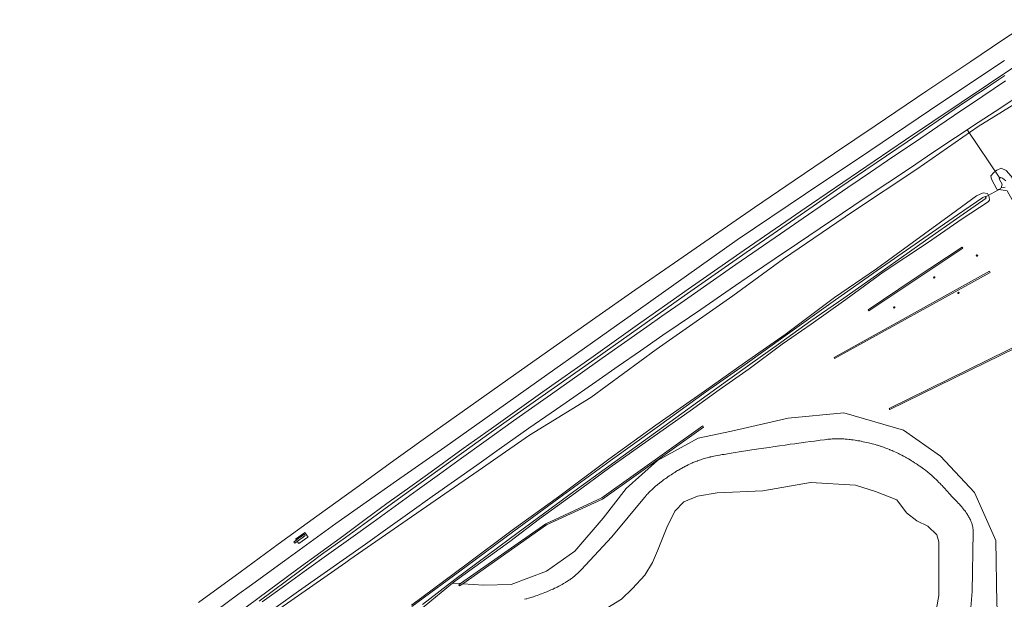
# Model space of a CAD drawing. Header units: metres. Extents: x 138165 to 154469, y 480134 to 494189.
# Tile 14 of 256: x 139387 to 139748, y 483034 to 483246. Entities that reach past the tile are written whole.
import ezdxf

# ---------------------------------------------------------------- set-up
doc = ezdxf.new("R2010")
doc.units = ezdxf.units.M
doc.header["$LTSCALE"] = 0.001
doc.header["$MEASUREMENT"] = 0
for name, color, linetype, lineweight in [('TOP-L-duiker', 7, 'Continuous', 0), ('TOP-L-topo objecten punt', 7, 'Continuous', 0), ('TOP-L-topo objecten vlak', 7, 'Continuous', 0)]:
    doc.layers.add(name, color=color, linetype=linetype, lineweight=lineweight)

# ---------------------------------------------------------------- blocks, each defined once
blk = doc.blocks.new('24')
at = {"layer": 'TOP-L-topo objecten punt', "color": 7, "linetype": 'Continuous', "lineweight": 0}
for radius in [0.025, 0.0182, 0.0115, 0.005]:
    blk.add_circle((0, 0), radius, dxfattribs=at)

msp = doc.modelspace()

# ---------------------------------------------------------------- linework, layer by layer
at = {"layer": 'TOP-L-duiker', "flags": 128}
for points in [[(139734.25, 483205.56), (139746.01, 483188.06)], [(139746.39, 483184.29), (139740.61, 483181.05)]]:
    msp.add_lwpolyline(points, dxfattribs=at)
at = {"layer": 'TOP-L-topo objecten vlak', "flags": 128}
for points in [[(139758.42, 483246.07), (139747.12, 483238.63), (139735.39, 483230.73), (139723.39, 483222.7), (139719.29, 483220.02), (139700.32, 483207.21), (139685.45, 483197.19), (139670.76, 483187.17), (139656.17, 483177.23), (139641.21, 483166.94), (139626.83, 483157.01), (139612.35, 483146.97), (139598.04, 483136.99), (139583.64, 483126.88), (139568.81, 483116.42), (139554.11, 483106.01), (139539.13, 483095.38), (139524.98, 483085.23), (139510.6, 483074.91), (139495.85, 483064.23), (139481.71, 483053.97), (139467.77, 483043.77), (139452.5, 483032.58)], [(139443.93, 483011.62), (139474.23, 483034.08), (139488.95, 483044.99), (139505.76, 483057.19), (139513.62, 483062.98), (139521.49, 483068.82), (139530.84, 483075.42), (139536.35, 483079.54), (139549.5, 483088.96), (139559.85, 483096.39), (139578.7, 483109.72), (139597.1, 483122.74), (139612.53, 483133.65), (139631.86, 483147.33), (139652.44, 483161.71), (139677, 483178.6), (139711.47, 483202.01), (139741.9, 483222.45), (139759.33, 483234.12)], [(139459.22, 483029.83), (139467.26, 483035.73), (139471.04, 483038.5), (139484.04, 483047.93), (139502.87, 483061.53), (139525.05, 483077.13), (139542.72, 483089.56), (139557.44, 483099.92), (139577.13, 483113.87), (139596.85, 483127.84), (139613.58, 483139.7), (139649.86, 483165.41), (139674.89, 483182.25), (139698.44, 483198.09), (139724.82, 483215.83), (139747.79, 483231.13)], [(139747.82, 483225.63), (139745.69, 483224.2), (139739.55, 483220.07), (139737.4, 483218.62), (139736.11, 483217.76), (139731.29, 483214.51), (139712.06, 483201.39), (139696.91, 483191.07), (139687.45, 483184.63), (139677.65, 483177.8), (139653.07, 483160.84), (139630.47, 483144.91), (139597.65, 483121.79), (139568.15, 483101), (139559.69, 483095.02), (139530.19, 483073.78), (139522.27, 483068.01), (139514.39, 483062.27), (139506.32, 483056.36), (139497.63, 483050.21), (139489.55, 483044.09), (139474.79, 483033.13)], [(139748.14, 483223.62), (139739.87, 483218.08), (139729.42, 483211.05), (139723.35, 483206.96), (139715.1, 483201.38), (139706.86, 483195.79), (139698.62, 483190.2), (139690.4, 483184.59), (139682.18, 483178.96), (139673.96, 483173.33), (139665.76, 483167.69), (139657.57, 483162.03), (139649.38, 483156.36), (139641.2, 483150.69), (139630.49, 483143.23), (139622.29, 483137.51), (139616.7, 483133.59), (139608.55, 483127.87), (139600.41, 483122.14), (139592.28, 483116.4), (139581.44, 483108.72), (139573.29, 483102.92), (139567.92, 483099.1), (139557.02, 483091.31), (139548.89, 483085.48), (139540.78, 483079.65), (139532.67, 483073.8), (139524.58, 483067.94), (139516.49, 483062.05), (139508.35, 483056.21), (139500.23, 483050.39), (139492.11, 483044.56), (139484, 483038.71), (139475.89, 483032.86)], [(139387.04, 482960.59), (139387.73, 482961.09), (139401.15, 482970.07), (139437.09, 482996.79), (139459.68, 483014.5), (139482.36, 483030.45), (139506.46, 483047.31), (139507.94, 483048.34), (139528.99, 483062.83), (139554.92, 483080.86), (139573.78, 483093.89), (139596.21, 483107.69), (139620.15, 483125.25), (139648.29, 483144.91), (139666.82, 483158.47), (139692.02, 483175.65), (139715.63, 483191.34), (139738.12, 483206.98), (139755.9, 483217.99)], [(139481, 483030.96), (139489.16, 483036.74), (139497.31, 483042.51), (139505.48, 483048.28), (139513.65, 483054.02), (139521.85, 483059.81), (139529.99, 483065.63), (139538.13, 483071.42), (139546.28, 483077.19), (139554.45, 483082.96), (139562.62, 483088.71), (139573.58, 483096.4), (139581.74, 483102.11), (139587.17, 483105.9), (139598.07, 483113.48), (139606.25, 483119.15), (139614.44, 483124.81), (139622.63, 483130.46), (139628.25, 483134.33), (139636.49, 483139.98), (139647.26, 483147.34), (139655.49, 483152.94), (139663.72, 483158.54), (139671.96, 483164.12), (139680.2, 483169.69), (139688.46, 483175.25), (139696.72, 483180.8), (139704.99, 483186.33), (139713.27, 483191.86), (139721.55, 483197.37), (139729.84, 483202.88), (139738.14, 483208.37), (139744.28, 483212.42), (139752.62, 483217.91)], [(139751.98, 483185.97), (139750.2, 483188.7), (139748.33, 483190.79), (139746.5, 483191.7), (139744.99, 483191), (139743.85, 483190.05), (139742.69, 483188.85), (139742.95, 483187.65), (139744.88, 483183.94), (139748.69, 483183.37), (139758.75, 483165.48), (139763.36, 483157.98), (139780.84, 483125.06), (139794.96, 483098.96), (139796.02, 483097.81), (139797.13, 483097.39), (139798.58, 483097.98), (139799.56, 483099.22), (139790.73, 483116.32), (139769.8, 483154.91), (139751.98, 483185.97)], [(139748.19, 483187.04), (139746.97, 483187.97), (139746.28, 483188.21), (139745.82, 483187.84), (139746.35, 483186.69), (139746.91, 483185.88), (139746.57, 483184.45), (139748.03, 483184.69)], [(139545.61, 483039.72), (139546.68, 483040.59), (139566.62, 483054.91), (139577.4, 483063.28), (139590.66, 483072.81), (139603.23, 483082.11), (139616.13, 483091.18), (139632.62, 483102.85), (139643.22, 483110.46), (139654.25, 483118.24), (139666.31, 483127.26), (139676.93, 483134.51), (139689.6, 483143.63), (139703.32, 483153.54), (139719.52, 483164.36), (139732.19, 483173.16), (139741.73, 483179.34), (139742.24, 483180), (139742.13, 483181.23), (139741.55, 483182.36), (139739.96, 483182.71), (139737.54, 483181.55), (139730.2, 483176.21), (139700.89, 483154.82), (139685.53, 483144.31), (139667.43, 483130.76), (139652.54, 483120.35), (139637.84, 483109.97), (139620.04, 483097.56), (139602.8, 483085.09), (139584.34, 483071.33), (139567.38, 483059.04), (139550.5, 483046.42), (139530.53, 483031.59)], [(139534.53, 483031.86), (139546.37, 483041.06), (139566.27, 483055.79), (139577.04, 483063.76), (139590.04, 483073.23), (139602.77, 483082.5), (139615.52, 483091.69), (139631.8, 483103.39), (139642.41, 483111.07), (139653.66, 483119.16), (139665.79, 483127.82), (139676.84, 483135.71), (139688.89, 483144.1), (139702.88, 483153.97), (139718.85, 483165.2), (139731.44, 483174), (139741.06, 483180.64), (139740.68, 483181.3), (139739.81, 483180.9), (139730.51, 483174.54), (139701.07, 483154.16), (139685.85, 483143.49), (139667.46, 483130.26), (139652.77, 483119.83), (139638.27, 483109.61), (139620.51, 483096.81), (139603.34, 483084.51), (139584.54, 483070.84), (139567.97, 483058.69), (139550.54, 483045.85), (139530.71, 483031.13)], [(139697.83, 483139.84), (139698.11, 483139.42), (139732.47, 483162.36), (139732.19, 483162.77), (139714.66, 483151.17), (139697.83, 483139.84)], [(139742.23, 483153.94), (139685.3, 483122.39), (139685.54, 483121.95), (139742.47, 483153.5), (139742.23, 483153.94)], [(139705.73, 483103.26), (139763.89, 483131.75), (139763.67, 483132.2), (139705.51, 483103.71), (139705.73, 483103.26)], [(139764.16, 483009.37), (139757.02, 483014.35), (139749.07, 483019.64), (139745.52, 483023.78), (139744.95, 483032.17), (139744.55, 483055.35), (139736.7, 483072.87), (139724.35, 483086.24), (139710.79, 483095.78), (139688.93, 483102.09), (139668.5, 483100.07), (139647.74, 483095.4), (139635.52, 483092.81), (139620.64, 483084.67), (139609.13, 483074.42), (139600.77, 483063.54), (139590.36, 483051.41), (139580.04, 483044.08), (139567.07, 483039.2), (139556.86, 483038.95), (139549.32, 483039.49)], [(139549.32, 483039.49), (139579.95, 483061), (139600.45, 483070.5), (139637.51, 483096.85), (139637.22, 483097.26), (139600.2, 483070.93), (139579.7, 483061.44), (139548.53, 483039.55)], [(139571.97, 483033.77), (139572.56, 483033.93), (139572.84, 483034.01), (139573.37, 483034.16), (139573.87, 483034.31), (139574.57, 483034.52), (139574.78, 483034.59), (139575.19, 483034.72), (139575.77, 483034.91), (139576.12, 483035.03), (139576.61, 483035.2), (139577.19, 483035.41), (139577.71, 483035.6), (139578.16, 483035.77), (139578.74, 483036), (139579.38, 483036.25), (139580.06, 483036.53), (139580.66, 483036.78), (139581.15, 483036.98), (139581.64, 483037.2), (139582.04, 483037.37), (139582.42, 483037.54), (139582.96, 483037.8), (139583.47, 483038.04), (139583.96, 483038.28), (139584.56, 483038.59), (139584.99, 483038.82), (139585.52, 483039.11), (139585.77, 483039.25), (139586.25, 483039.52), (139586.7, 483039.79), (139586.9, 483039.91), (139587.11, 483040.04), (139587.49, 483040.28), (139588.02, 483040.63), (139588.18, 483040.74), (139588.49, 483040.95), (139588.91, 483041.25), (139589.17, 483041.44), (139589.52, 483041.7), (139589.93, 483042.03), (139590.12, 483042.18), (139590.46, 483042.46), (139590.75, 483042.71), (139591.01, 483042.93), (139591.23, 483043.13), (139591.43, 483043.31), (139591.6, 483043.47), (139591.88, 483043.74), (139592.18, 483044.04), (139592.45, 483044.31), (139592.66, 483044.53), (139603.9, 483056.69), (139615.9, 483071.1), (139616.13, 483071.37), (139616.46, 483071.75), (139616.68, 483072), (139616.78, 483072.11), (139617.1, 483072.45), (139617.4, 483072.77), (139617.59, 483072.97), (139617.78, 483073.17), (139618.06, 483073.45), (139618.42, 483073.79), (139618.76, 483074.12), (139618.93, 483074.27), (139619.39, 483074.69), (139619.68, 483074.95), (139620.09, 483075.3), (139620.35, 483075.52), (139620.7, 483075.81), (139620.93, 483076), (139621.34, 483076.33), (139621.52, 483076.47), (139622.02, 483076.86), (139622.44, 483077.18), (139622.9, 483077.52), (139623.26, 483077.78), (139623.67, 483078.07), (139624.01, 483078.31), (139624.45, 483078.62), (139624.93, 483078.95), (139625.17, 483079.11), (139625.64, 483079.42), (139626.09, 483079.72), (139626.53, 483080), (139626.96, 483080.27), (139627.38, 483080.53), (139627.98, 483080.9), (139628.37, 483081.13), (139628.93, 483081.46), (139629.29, 483081.66), (139629.64, 483081.86), (139629.99, 483082.04), (139630.32, 483082.22), (139630.96, 483082.56), (139631.26, 483082.71), (139631.85, 483083), (139632.12, 483083.14), (139632.66, 483083.39), (139633.17, 483083.62), (139633.65, 483083.83), (139634.32, 483084.11), (139634.73, 483084.28), (139635.12, 483084.43), (139635.31, 483084.5), (139635.67, 483084.64), (139636, 483084.76), (139636.47, 483084.92), (139636.76, 483085.02), (139637.03, 483085.11), (139637.41, 483085.23), (139637.87, 483085.37), (139638.27, 483085.49), (139638.79, 483085.63), (139639.35, 483085.77), (139639.79, 483085.88), (139639.97, 483085.92), (139640.27, 483085.99), (139640.83, 483086.11), (139641.25, 483086.19), (139642.52, 483086.42), (139643.3, 483086.56), (139644.39, 483086.76), (139645.07, 483086.87), (139646.3, 483087.08), (139646.86, 483087.18), (139648.33, 483087.42), (139649.19, 483087.56), (139650.61, 483087.78), (139652.96, 483088.14), (139655.24, 483088.49), (139656.97, 483088.75), (139658.58, 483088.99), (139661.52, 483089.43), (139662.86, 483089.62), (139665.28, 483089.97), (139667.41, 483090.28), (139669.28, 483090.54), (139670.92, 483090.77), (139672.37, 483090.97), (139674.83, 483091.3), (139676.71, 483091.55), (139678.15, 483091.74), (139680.21, 483092.01), (139681.87, 483092.22), (139683.09, 483092.37), (139683.32, 483092.39), (139683.76, 483092.44), (139684.19, 483092.47), (139684.61, 483092.5), (139684.81, 483092.52), (139685.21, 483092.54), (139685.59, 483092.55), (139685.97, 483092.56), (139686.33, 483092.57), (139686.68, 483092.57), (139687.02, 483092.57), (139687.35, 483092.56), (139687.67, 483092.55), (139688.13, 483092.54), (139688.43, 483092.52), (139688.85, 483092.5), (139689.4, 483092.46), (139689.91, 483092.42), (139690.15, 483092.4), (139690.83, 483092.33), (139691.26, 483092.28), (139691.65, 483092.24), (139692.02, 483092.19), (139692.37, 483092.14), (139693.01, 483092.04), (139693.57, 483091.96), (139694.07, 483091.87), (139694.7, 483091.76), (139695.24, 483091.66), (139695.54, 483091.6), (139696.04, 483091.49), (139696.6, 483091.38), (139697.37, 483091.21), (139697.98, 483091.07), (139698.44, 483090.96), (139699.03, 483090.81), (139699.32, 483090.73), (139699.88, 483090.58), (139700.42, 483090.43), (139700.94, 483090.28), (139701.19, 483090.2), (139701.68, 483090.05), (139702.16, 483089.9), (139702.39, 483089.82), (139703.06, 483089.59), (139703.48, 483089.44), (139703.89, 483089.29), (139704.29, 483089.15), (139704.67, 483089), (139705.05, 483088.85), (139705.58, 483088.64), (139705.75, 483088.57), (139706.08, 483088.43), (139706.56, 483088.23), (139707.02, 483088.03), (139707.6, 483087.77), (139708.14, 483087.52), (139708.88, 483087.16), (139709.34, 483086.94), (139709.76, 483086.72), (139710.16, 483086.52), (139710.71, 483086.22), (139711.05, 483086.04), (139711.52, 483085.78), (139711.82, 483085.62), (139712.59, 483085.18), (139713.22, 483084.81), (139713.74, 483084.5), (139714.17, 483084.23), (139714.83, 483083.82), (139715.51, 483083.38), (139715.92, 483083.11), (139716.16, 483082.95), (139716.54, 483082.7), (139717.08, 483082.32), (139717.58, 483081.96), (139718.05, 483081.62), (139718.49, 483081.28), (139718.77, 483081.07), (139719.04, 483080.86), (139719.42, 483080.55), (139719.9, 483080.16), (139720.13, 483079.97), (139720.55, 483079.6), (139720.95, 483079.26), (139721.32, 483078.93), (139721.67, 483078.61), (139721.98, 483078.32), (139722.28, 483078.04), (139722.56, 483077.77), (139722.82, 483077.52), (139723.18, 483077.17), (139723.61, 483076.74), (139724.16, 483076.18), (139724.61, 483075.71), (139724.86, 483075.44), (139725.29, 483074.98), (139725.88, 483074.35), (139726.53, 483073.63), (139726.89, 483073.21), (139727.47, 483072.58), (139727.85, 483072.18), (139728.39, 483071.59), (139729.1, 483070.85), (139730.07, 483069.82), (139730.38, 483069.49), (139730.81, 483069.02), (139731.21, 483068.58), (139731.47, 483068.29), (139731.72, 483068.01), (139732.07, 483067.6), (139732.29, 483067.34), (139732.39, 483067.22), (139732.6, 483066.96), (139732.7, 483066.84), (139732.98, 483066.48), (139733.16, 483066.25), (139733.41, 483065.92), (139733.57, 483065.7), (139733.72, 483065.49), (139733.93, 483065.19), (139734.06, 483064.99), (139734.18, 483064.8), (139734.36, 483064.52), (139734.47, 483064.34), (139734.57, 483064.17), (139734.71, 483063.92), (139734.89, 483063.6), (139735.05, 483063.3), (139735.25, 483062.87), (139735.31, 483062.74), (139735.42, 483062.48), (139735.47, 483062.36), (139735.57, 483062.12), (139735.65, 483061.9), (139735.76, 483061.59), (139735.85, 483061.31), (139735.92, 483061.05), (139736, 483060.74), (139736.03, 483060.59), (139736.09, 483060.33), (139736.13, 483060.09), (139736.17, 483059.88), (139736.19, 483059.7), (139736.22, 483059.47), (139736.24, 483059.27), (139736.25, 483059.05), (139736.27, 483058.75), (139736.27, 483058.46), (139736.27, 483058.34), (139735.96, 483036.6), (139734.78, 483023.51)], [(139720.95, 483020.13), (139723.72, 483035.21), (139723.64, 483054.8), (139722.92, 483057.45), (139719.62, 483060.59), (139715.67, 483062.51), (139711.86, 483065.46), (139708.33, 483070.24), (139700.48, 483073.26), (139693.16, 483075.59), (139676.71, 483076.6), (139659.19, 483073.47), (139642.48, 483072.74), (139635.24, 483071.61), (139630.34, 483069.44), (139627.04, 483066.06), (139624.02, 483060.11), (139620.68, 483051.5), (139618.83, 483047.24), (139615.98, 483042.57), (139611.55, 483037.75), (139607.45, 483033.89), (139598.36, 483028.26)], [(139488.71, 483054.98), (139489.3, 483054.18), (139489.31, 483054.16), (139492.56, 483056.51), (139492.65, 483056.58), (139491.46, 483058.24), (139491.33, 483058.15), (139488.11, 483055.81), (139488.13, 483055.78), (139488.37, 483055.45)], [(139488.71, 483054.98), (139487.79, 483054.29), (139487.45, 483054.77), (139488.37, 483055.45)], [(139488.37, 483055.45), (139488.45, 483055.51), (139490.51, 483056.99), (139491.31, 483057.61), (139491.31, 483057.6), (139491.63, 483057.15), (139491.64, 483057.13), (139490.85, 483056.56), (139488.79, 483055.04), (139488.71, 483054.98)], [(139525.31, 483024.45), (139535.14, 483031.1), (139545.61, 483039.72)], [(139548.53, 483039.55), (139545.61, 483039.72)], [(139548.53, 483039.55), (139547.84, 483039.07), (139548.13, 483038.66), (139549.32, 483039.49)]]:
    msp.add_lwpolyline(points, dxfattribs=at)

# ---------------------------------------------------------------- block references
at = {"layer": 'TOP-L-topo objecten punt', "xscale": 10, "yscale": 10, "zscale": 10}
for p in [(139737.67, 483159.66), (139722.02, 483151.67), (139730.85, 483146), (139707.37, 483140.67)]:
    msp.add_blockref('24', p, dxfattribs=at)

doc.saveas('drawing.dxf')
